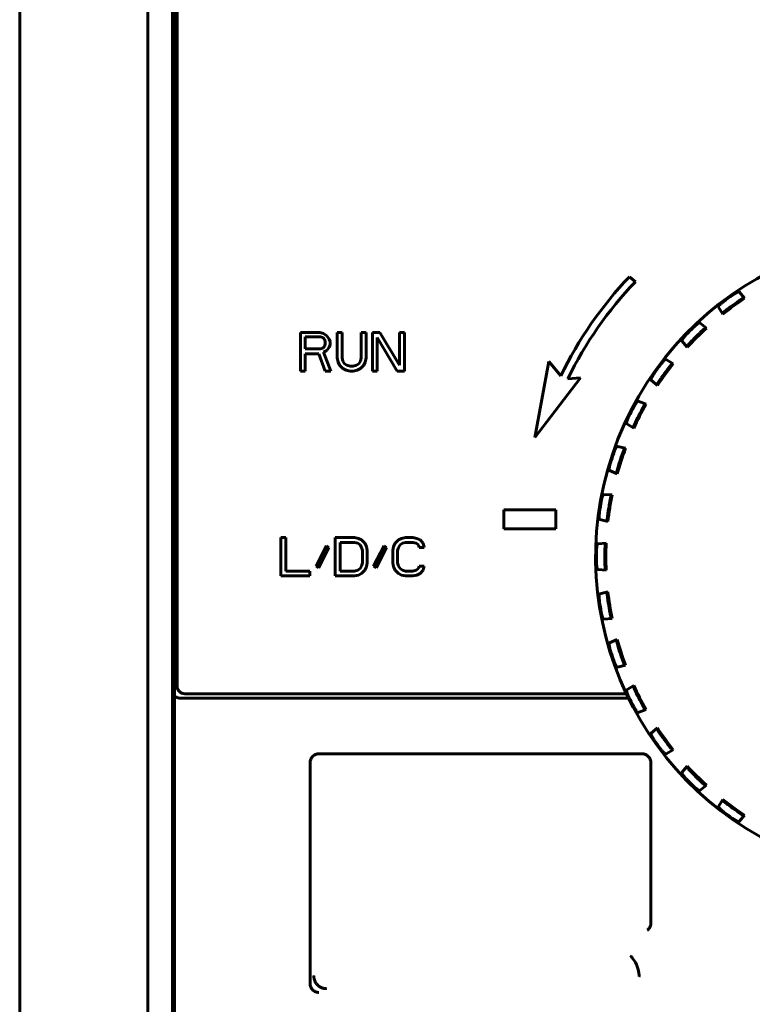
# Model space of a CAD drawing. Header units: millimetres. Extents: x 0 to 594, y 0 to 420.
# Tile 5 of 23: x 175 to 190, y 254 to 274. Entities that reach past the tile are written whole.
import ezdxf

# ---------------------------------------------------------------- set-up
doc = ezdxf.new("R2010")
doc.units = ezdxf.units.MM
doc.linetypes.add('K5LT_BASIC', pattern=[0])
doc.layers.add('Системный слой', color=7, linetype='Continuous')

# ---------------------------------------------------------------- blocks, each defined once
blk = doc.blocks.new('U70')
at = {"layer": 'Системный слой', "color": 150, "linetype": 'K5LT_BASIC', "lineweight": 60, "true_color": 0x0080ff}
for start, end in [(342, 246.7144), (293.2856, 324)]:
    blk.add_arc((192.731, 263.075), 6.25, start, end, dxfattribs=at)

msp = doc.modelspace()

# ---------------------------------------------------------------- linework, layer by layer
at = {"layer": 'Системный слой', "color": 150, "linetype": 'K5LT_BASIC', "lineweight": 60, "true_color": 0x0080ff}
for p, q in [((175.2313, 235.0248), (175.2313, 292.5248)), ((177.7313, 282.1749), (177.7313, 237.8248)), ((177.7313, 282.1749), (177.7313, 237.8248)), ((178.2174, 238.0607), (178.2174, 281.589)), ((178.2204, 281.6858), (178.2204, 260.4639)), ((178.2563, 238.0998), (178.2563, 281.5498)), ((178.3063, 281.5998), (178.3063, 260.5498)), ((187.2563, 268.4426), (187.1412, 268.5392)), ((189.285, 268.2425), (189.3914, 268.1195)), ((189.3914, 268.1195), (189.3665, 268.1245)), ((188.9657, 267.8101), (188.8816, 267.9494)), ((188.9686, 267.8354), (188.9657, 267.8101)), ((188.5191, 267.6398), (188.6434, 267.5349)), ((188.6434, 267.5349), (188.618, 267.5359)), ((180.7157, 267.4498), (180.7157, 266.6998)), ((181.0907, 267.4498), (180.7157, 267.4498)), ((180.8095, 267.3701), (181.1063, 267.3701)), ((180.8095, 267.1307), (180.8095, 267.3701)), ((181.1688, 267.4339), (181.0907, 267.4498)), ((181.1063, 267.3701), (181.1532, 267.3541)), ((181.1532, 267.3541), (181.1845, 267.3222)), ((181.2313, 267.386), (181.1688, 267.4339)), ((181.1845, 267.3222), (181.2001, 267.2743)), ((181.2782, 267.3222), (181.2313, 267.386)), ((181.2938, 267.2743), (181.2782, 267.3222)), ((181.5282, 267.4498), (181.4345, 267.4498)), ((181.4345, 267.4498), (181.4345, 266.9552)), ((181.5282, 266.9552), (181.5282, 267.4498)), ((181.9032, 267.4498), (181.9032, 266.9552)), ((181.997, 267.4498), (181.9032, 267.4498)), ((181.997, 266.9552), (181.997, 267.4498)), ((182.122, 267.4498), (182.122, 266.6998)), ((182.2626, 267.4498), (182.122, 267.4498)), ((182.2157, 266.6998), (182.2157, 267.3541)), ((182.2157, 267.3541), (182.6063, 266.6998)), ((182.6532, 266.8115), (182.2626, 267.4498)), ((182.6532, 267.4498), (182.6532, 266.8115)), ((182.747, 267.4498), (182.6532, 267.4498)), ((182.747, 266.6998), (182.747, 267.4498)), ((181.1063, 267.1307), (180.8095, 267.1307)), ((181.1532, 267.1467), (181.1063, 267.1307)), ((181.1845, 267.1786), (181.1532, 267.1467)), ((181.2001, 267.2264), (181.1845, 267.1786)), ((181.2001, 267.2743), (181.2001, 267.2264)), ((181.2313, 267.0988), (181.2782, 267.1626)), ((181.2782, 267.1626), (181.2938, 267.2105)), ((181.2938, 267.2105), (181.2938, 267.2743)), ((188.2713, 267.1628), (188.1664, 267.2871)), ((188.2703, 267.1882), (188.2713, 267.1628)), ((180.8095, 266.6998), (180.8095, 267.035)), ((180.8095, 267.035), (181.0751, 267.035)), ((181.0751, 267.035), (181.2001, 266.6998)), ((181.1688, 267.0669), (181.2313, 267.0988)), ((181.3095, 266.6998), (181.1688, 267.0669)), ((181.4345, 266.9552), (181.4501, 266.8754)), ((181.5438, 266.8913), (181.5282, 266.9552)), ((181.9032, 266.9552), (181.8876, 266.8913)), ((181.9813, 266.8754), (181.997, 266.9552)), ((181.4501, 266.8754), (181.4813, 266.8115)), ((181.4813, 266.8115), (181.5438, 266.7477)), ((181.5751, 266.8435), (181.5438, 266.8913)), ((181.5438, 266.7477), (181.6063, 266.7158)), ((181.622, 266.8115), (181.5751, 266.8435)), ((181.6845, 266.7956), (181.622, 266.8115)), ((181.747, 266.7956), (181.6845, 266.7956)), ((181.8095, 266.8115), (181.747, 266.7956)), ((181.8563, 266.8435), (181.8095, 266.8115)), ((181.8251, 266.7158), (181.8876, 266.7477)), ((181.8876, 266.8913), (181.8563, 266.8435)), ((181.8876, 266.7477), (181.9501, 266.8115)), ((181.9501, 266.8115), (181.9813, 266.8754)), ((185.5663, 266.8864), (185.2963, 265.4036)), ((185.8013, 266.6064), (185.5663, 266.8864)), ((187.8568, 266.9246), (187.996, 266.8405)), ((187.996, 266.8405), (187.9708, 266.8375)), ((180.7157, 266.6998), (180.8095, 266.6998)), ((181.2001, 266.6998), (181.3095, 266.6998)), ((181.6063, 266.7158), (181.6845, 266.6998)), ((181.6845, 266.6998), (181.747, 266.6998)), ((181.747, 266.6998), (181.8251, 266.7158)), ((182.122, 266.6998), (182.2157, 266.6998)), ((182.6063, 266.6998), (182.747, 266.6998)), ((185.2963, 265.4036), (186.1871, 266.5679)), ((186.1871, 266.5679), (185.9395, 266.5476)), ((187.5637, 266.5211), (187.6867, 266.4147)), ((187.6867, 266.4147), (187.6817, 266.4397)), ((187.4653, 266.0534), (187.3146, 266.1147)), ((187.4408, 266.0465), (187.4653, 266.0534)), ((187.0882, 265.6703), (187.2263, 265.5845)), ((187.2263, 265.5845), (187.2175, 265.6083)), ((187.0641, 265.1929), (186.9057, 265.2299)), ((187.041, 265.1823), (187.0641, 265.1929)), ((186.7516, 264.7556), (186.9015, 264.6924)), ((186.9015, 264.6924), (186.8891, 264.7146)), ((186.8026, 264.2803), (186.6403, 264.292)), ((186.7814, 264.2662), (186.8026, 264.2803)), ((184.6859, 263.9892), (184.6859, 263.6169)), ((185.7067, 263.9892), (184.6859, 263.9892)), ((185.7067, 263.6169), (185.7067, 263.9892)), ((186.5623, 263.7995), (186.7203, 263.7605)), ((186.7203, 263.7605), (186.7045, 263.7805)), ((184.6859, 263.6169), (185.7067, 263.6169)), ((180.4266, 263.4498), (180.3329, 263.4498)), ((180.3329, 263.4498), (180.3329, 262.6998)), ((180.4266, 262.7956), (180.4266, 263.4498)), ((181.2235, 263.2903), (181.0204, 262.8913)), ((181.2704, 263.2584), (181.2235, 263.2903)), ((181.7704, 263.4498), (181.3954, 263.4498)), ((181.3954, 263.4498), (181.3954, 262.6998)), ((181.4891, 262.7956), (181.4891, 263.3541)), ((181.4891, 263.3541), (181.7704, 263.3541)), ((181.8485, 263.4339), (181.7704, 263.4498)), ((181.7704, 263.3541), (181.8329, 263.3381)), ((181.8329, 263.3381), (181.8798, 263.3062)), ((181.911, 263.402), (181.8485, 263.4339)), ((181.8798, 263.3062), (181.911, 263.2584)), ((181.9735, 263.3381), (181.911, 263.402)), ((182.0048, 263.2743), (181.9735, 263.3381)), ((182.3485, 263.2903), (182.1454, 262.8913)), ((182.3954, 263.2584), (182.3485, 263.2903)), ((182.5673, 263.3381), (182.536, 263.2743)), ((182.6298, 263.402), (182.5673, 263.3381)), ((182.6923, 263.4339), (182.6298, 263.402)), ((182.6298, 263.2584), (182.661, 263.3062)), ((182.661, 263.3062), (182.7079, 263.3381)), ((182.7704, 263.4498), (182.6923, 263.4339)), ((182.7079, 263.3381), (182.7704, 263.3541)), ((182.911, 263.4498), (182.7704, 263.4498)), ((182.7704, 263.3541), (182.911, 263.3541)), ((182.9891, 263.4339), (182.911, 263.4498)), ((182.911, 263.3541), (182.9735, 263.3381)), ((182.9735, 263.3381), (183.0204, 263.3062)), ((183.0516, 263.402), (182.9891, 263.4339)), ((183.0204, 263.3062), (183.036, 263.2584)), ((183.1141, 263.3381), (183.0516, 263.402)), ((183.1298, 263.2584), (183.1141, 263.3381)), ((186.687, 263.338), (186.5249, 263.3242)), ((186.6683, 263.3207), (186.687, 263.338)), ((181.0673, 262.8594), (181.2704, 263.2584)), ((181.911, 263.2584), (181.9266, 263.1945)), ((181.9266, 263.1945), (181.9266, 262.9552)), ((182.0204, 263.1945), (182.0048, 263.2743)), ((182.0204, 262.9552), (182.0204, 263.1945)), ((182.1923, 262.8594), (182.3954, 263.2584)), ((182.536, 263.2743), (182.5204, 263.1945)), ((182.5204, 263.1945), (182.5204, 262.9552)), ((182.6141, 263.1945), (182.6298, 263.2584)), ((182.6141, 262.9552), (182.6141, 263.1945)), ((183.036, 263.2584), (183.1298, 263.2584)), ((181.9266, 262.9552), (181.911, 262.8913)), ((182.0048, 262.8754), (182.0204, 262.9552)), ((182.5204, 262.9552), (182.536, 262.8754)), ((182.6298, 262.8913), (182.6141, 262.9552)), ((180.8954, 262.7956), (180.4266, 262.7956)), ((180.8954, 262.6998), (180.8954, 262.7956)), ((181.0204, 262.8913), (181.0673, 262.8594)), ((181.7704, 262.7956), (181.4891, 262.7956)), ((181.8329, 262.8115), (181.7704, 262.7956)), ((181.7704, 262.6998), (181.8485, 262.7158)), ((181.8798, 262.8435), (181.8329, 262.8115)), ((181.8485, 262.7158), (181.911, 262.7477)), ((181.911, 262.8913), (181.8798, 262.8435)), ((181.911, 262.7477), (181.9735, 262.8115)), ((181.9735, 262.8115), (182.0048, 262.8754)), ((182.1454, 262.8913), (182.1923, 262.8594)), ((182.536, 262.8754), (182.5673, 262.8115)), ((182.5673, 262.8115), (182.6298, 262.7477)), ((182.661, 262.8435), (182.6298, 262.8913)), ((182.6298, 262.7477), (182.6923, 262.7158)), ((182.7079, 262.8115), (182.661, 262.8435)), ((182.6923, 262.7158), (182.7704, 262.6998)), ((182.7704, 262.7956), (182.7079, 262.8115)), ((182.911, 262.7956), (182.7704, 262.7956)), ((182.9735, 262.8115), (182.911, 262.7956)), ((182.911, 262.6998), (182.9891, 262.7158)), ((183.0204, 262.8435), (182.9735, 262.8115)), ((182.9891, 262.7158), (183.0516, 262.7477)), ((183.036, 262.8913), (183.0204, 262.8435)), ((183.1298, 262.8913), (183.036, 262.8913)), ((183.0516, 262.7477), (183.1141, 262.8115)), ((183.1141, 262.8115), (183.1298, 262.8913)), ((186.687, 262.8117), (186.5249, 262.8255)), ((186.6683, 262.829), (186.687, 262.8117)), ((180.3329, 262.6998), (180.8954, 262.6998)), ((181.3954, 262.6998), (181.7704, 262.6998)), ((182.7704, 262.6998), (182.911, 262.6998)), ((186.5623, 262.3502), (186.7203, 262.3892)), ((186.7203, 262.3892), (186.7045, 262.3692)), ((186.8026, 261.8694), (186.6403, 261.8577)), ((186.7814, 261.8835), (186.8026, 261.8694)), ((186.7516, 261.3941), (186.9015, 261.4573)), ((186.9015, 261.4573), (186.8891, 261.4351)), ((187.0641, 260.9568), (186.9057, 260.9198)), ((187.041, 260.9674), (187.0641, 260.9568)), ((178.4563, 260.3998), (187.0827, 260.3998)), ((187.0882, 260.4794), (187.2263, 260.5652)), ((187.2263, 260.5652), (187.2175, 260.5414)), ((178.3704, 260.3139), (187.1242, 260.3139)), ((187.4653, 260.0963), (187.3146, 260.035)), ((187.4408, 260.1032), (187.4653, 260.0963)), ((187.5637, 259.6285), (187.6867, 259.735)), ((187.6867, 259.735), (187.6817, 259.71)), ((187.8568, 259.2251), (187.996, 259.3092)), ((187.996, 259.3092), (187.9708, 259.3122)), ((187.3853, 259.2288), (181.0773, 259.2288)), ((180.9024, 259.0539), (180.9024, 254.7458)), ((187.5603, 255.9256), (187.5603, 259.0539)), ((188.2713, 258.9869), (188.1664, 258.8626)), ((188.2703, 258.9615), (188.2713, 258.9869)), ((188.5191, 258.5099), (188.6434, 258.6148)), ((188.6434, 258.6148), (188.618, 258.6138)), ((188.9657, 258.3395), (188.8816, 258.2003)), ((188.9686, 258.3143), (188.9657, 258.3395)), ((189.285, 257.9072), (189.3914, 258.0302)), ((189.3914, 258.0302), (189.3665, 258.0252))]:
    msp.add_line(p, q, dxfattribs=at)
for centre, radius, start, end in [((192.6213, 263.3097), 7.575, 136.3402, 154.20148), ((192.6213, 263.3097), 7.425, 136.26616, 154.14535), ((192.7313, 263.0748), 6.05, 123.50735, 128.49265), ((192.7313, 263.0748), 6.2349, 125.07132, 126.92868), ((192.7313, 263.0748), 6.0706, 125.08355, 126.91645), ((192.7313, 263.0748), 6.2349, 134.07132, 135.92868), ((192.7313, 263.0748), 6.05, 132.50735, 137.49265), ((192.7313, 263.0748), 6.0706, 134.08355, 135.91645), ((192.7313, 263.0748), 6.2349, 143.07132, 144.92868), ((192.7313, 263.0748), 6.05, 141.50735, 146.49265), ((192.7313, 263.0748), 6.0706, 143.08355, 144.91645), ((192.7313, 263.0748), 6.2349, 152.07132, 153.92868), ((192.7313, 263.0748), 6.05, 150.50735, 155.49265), ((192.7313, 263.0748), 6.0706, 152.08355, 153.91645), ((192.7313, 263.0748), 6.2349, 161.07132, 162.92868), ((192.7313, 263.0748), 6.05, 159.50735, 164.49265), ((192.7313, 263.0748), 6.0706, 161.08355, 162.91645), ((192.7313, 263.0748), 6.05, 168.50735, 173.49265), ((192.7313, 263.0748), 6.2349, 170.07132, 171.92868), ((192.7313, 263.0748), 6.0706, 170.08355, 171.91645), ((192.7313, 263.0748), 6.05, 177.50735, 182.49265), ((192.7313, 263.0748), 6.2349, 179.07132, 180.92868), ((192.7313, 263.0748), 6.0706, 179.08355, 180.91645), ((192.7313, 263.0748), 6.05, 186.50735, 191.49265), ((192.7313, 263.0748), 6.2349, 188.07132, 189.92868), ((192.7313, 263.0748), 6.0706, 188.08355, 189.91645), ((192.7313, 263.0748), 6.05, 195.50735, 200.49265), ((192.7313, 263.0748), 6.2349, 197.07132, 198.92868), ((192.7313, 263.0748), 6.0706, 197.08355, 198.91645), ((178.4563, 260.5498), 0.15, 180, 270), ((192.7313, 263.0748), 6.05, 204.50735, 209.49265), ((192.7313, 263.0748), 6.0706, 206.08355, 207.91645), ((192.7313, 263.0748), 6.2349, 206.07132, 207.92868), ((192.7313, 263.0748), 6.05, 213.50735, 218.49265), ((192.7313, 263.0748), 6.2349, 215.07132, 216.92868), ((192.7313, 263.0748), 6.0706, 215.08355, 216.91645), ((192.7313, 263.0748), 6.05, 222.50735, 227.49265), ((192.7313, 263.0748), 6.2349, 224.07132, 225.92868), ((192.7313, 263.0748), 6.0706, 224.08355, 225.91645), ((192.7313, 263.0748), 6.05, 231.50735, 236.49265), ((192.7313, 263.0748), 6.0706, 233.08355, 234.91645), ((192.7313, 263.0748), 6.2349, 233.07132, 234.92868)]:
    msp.add_arc(centre, radius, start, end, dxfattribs=at)
for points, knots in [([(189.285, 268.2425), (189.2838, 268.244), (189.2801, 268.2448), (189.2714, 268.2438), (189.2619, 268.241), (189.2525, 268.2375), (189.2432, 268.2335), (189.2339, 268.2292), (189.224, 268.2242), (189.2131, 268.2183), (189.2018, 268.2119), (189.1904, 268.2051), (189.1796, 268.1984), (189.169, 268.1915), (189.1589, 268.1848), (189.1522, 268.1801), (189.1488, 268.1777)], [0, 0, 0, 0, 0.120585, 0.2289914, 0.3215943, 0.4054623, 0.4766387, 0.5387482, 0.6033527, 0.6687219, 0.7348557, 0.7939255, 0.8500366, 0.8985054, 0.9490113, 1, 1, 1, 1]), ([(189.2421, 268.0425), (189.2495, 268.0476), (189.2633, 268.0574), (189.2817, 268.07), (189.2962, 268.0798), (189.3081, 268.0877), (189.319, 268.095), (189.3294, 268.1017), (189.3393, 268.1082), (189.3482, 268.1139), (189.3555, 268.1184), (189.3609, 268.1216), (189.3642, 268.1234), (189.3659, 268.1244), (189.3664, 268.1245), (189.3665, 268.1245)], [0, 0, 0, 0, 0.1172799, 0.2160146, 0.2916921, 0.3609782, 0.4285703, 0.5022612, 0.5859812, 0.6739687, 0.7605428, 0.8348994, 0.9065645, 0.9592035, 1, 1, 1, 1]), ([(188.9853, 268.059), (188.9797, 268.0547), (188.9693, 268.0468), (188.9556, 268.0356), (188.9444, 268.0261), (188.9338, 268.0167), (188.9232, 268.0069), (188.9132, 267.9971), (188.9049, 267.9884), (188.8975, 267.9801), (188.8909, 267.972), (188.8852, 267.9637), (188.8816, 267.9569), (188.8807, 267.9521), (188.8811, 267.9501), (188.8816, 267.9494)], [0, 0, 0, 0, 0.0880093, 0.1593919, 0.2170167, 0.2794235, 0.3564409, 0.4332349, 0.5088595, 0.5804381, 0.6679104, 0.7589653, 0.8641506, 0.9421814, 1, 1, 1, 1]), ([(188.9686, 267.8354), (188.9686, 267.8358), (188.9701, 267.837), (188.9748, 267.8414), (188.9817, 267.8473), (188.9903, 267.8544), (189, 267.8623), (189.0099, 267.8703), (189.0207, 267.8788), (189.0323, 267.888), (189.0447, 267.8977), (189.057, 267.9072), (189.068, 267.9155), (189.0771, 267.9225), (189.0826, 267.9266), (189.085, 267.9284)], [0, 0, 0, 0, 0.1022569, 0.1995368, 0.2942999, 0.3944779, 0.4836589, 0.5608866, 0.6309326, 0.7083509, 0.7831158, 0.8506427, 0.9122803, 0.9609358, 1, 1, 1, 1]), ([(188.5191, 267.6398), (188.5176, 267.641), (188.5138, 267.6413), (188.5054, 267.6389), (188.4967, 267.6348), (188.4884, 267.6301), (188.4804, 267.6251), (188.4724, 267.6198), (188.4641, 267.6138), (188.4551, 267.6071), (188.4454, 267.5996), (188.4354, 267.5914), (188.4254, 267.5828), (188.4153, 267.5739), (188.4067, 267.566), (188.3998, 267.5595), (188.3961, 267.5559), (188.3946, 267.5545)], [0, 0, 0, 0, 0.1206852, 0.2301423, 0.3197904, 0.3994148, 0.4656979, 0.5272205, 0.5873228, 0.6474676, 0.7085893, 0.7698182, 0.8299042, 0.8829939, 0.9369095, 0.974272, 1, 1, 1, 1]), ([(188.5079, 267.4355), (188.5145, 267.4417), (188.5265, 267.4535), (188.5428, 267.4688), (188.5556, 267.4808), (188.5661, 267.4905), (188.5757, 267.4993), (188.5849, 267.5077), (188.5936, 267.5155), (188.6016, 267.5226), (188.6081, 267.5282), (188.6129, 267.5323), (188.6159, 267.5346), (188.6174, 267.5358), (188.6178, 267.536), (188.618, 267.5359)], [0, 0, 0, 0, 0.1172801, 0.2160147, 0.2916919, 0.360978, 0.4285701, 0.5022609, 0.5859808, 0.673968, 0.7605414, 0.834897, 0.9065608, 0.9592007, 1, 1, 1, 1]), ([(188.2517, 267.4116), (188.2469, 267.4065), (188.2378, 267.3971), (188.2261, 267.3839), (188.2164, 267.3727), (188.2075, 267.3618), (188.1985, 267.3504), (188.1902, 267.3392), (188.1834, 267.3293), (188.1773, 267.3199), (188.1721, 267.3109), (188.1678, 267.3019), (188.1653, 267.2946), (188.1651, 267.2896), (188.1658, 267.2878), (188.1664, 267.2871)], [0, 0, 0, 0, 0.0880093, 0.1593919, 0.2170167, 0.2794235, 0.3564409, 0.4332349, 0.5088595, 0.5804381, 0.6679104, 0.7589653, 0.8641506, 0.9421814, 1, 1, 1, 1]), ([(188.2703, 267.1882), (188.2701, 267.1885), (188.2714, 267.19), (188.2754, 267.1951), (188.2813, 267.202), (188.2887, 267.2104), (188.297, 267.2196), (188.3056, 267.2291), (188.3148, 267.2392), (188.3249, 267.2501), (188.3356, 267.2616), (188.3463, 267.2729), (188.3558, 267.2829), (188.3638, 267.2912), (188.3685, 267.296), (188.3706, 267.2982)], [0, 0, 0, 0, 0.1022569, 0.1995368, 0.2942999, 0.3944779, 0.4836589, 0.5608866, 0.6309326, 0.7083509, 0.7831158, 0.8506427, 0.9122803, 0.9609358, 1, 1, 1, 1]), ([(187.8568, 266.9246), (187.8552, 266.9256), (187.8513, 266.9253), (187.8435, 266.9216), (187.8355, 266.9162), (187.828, 266.9103), (187.8209, 266.9041), (187.8138, 266.8976), (187.8066, 266.8904), (187.7987, 266.8824), (187.7904, 266.8734), (187.7817, 266.8637), (187.7732, 266.8537), (187.7647, 266.8433), (187.7574, 266.8342), (187.7516, 266.8267), (187.7485, 266.8226), (187.7472, 266.8209)], [0, 0, 0, 0, 0.1206852, 0.2301423, 0.3197901, 0.3994141, 0.4656967, 0.5272192, 0.5873213, 0.6474654, 0.7085865, 0.7698152, 0.8299013, 0.8829911, 0.9369066, 0.97427, 1, 1, 1, 1]), ([(187.8778, 266.7212), (187.8833, 266.7283), (187.8933, 266.7418), (187.907, 266.7595), (187.9178, 266.7734), (187.9266, 266.7846), (187.9347, 266.7948), (187.9425, 266.8044), (187.9499, 266.8136), (187.9567, 266.8218), (187.9622, 266.8283), (187.9663, 266.8331), (187.9689, 266.8359), (187.9702, 266.8373), (187.9706, 266.8376), (187.9708, 266.8375)], [0, 0, 0, 0, 0.11728, 0.2160146, 0.2916921, 0.3609782, 0.4285702, 0.5022611, 0.5859811, 0.6739686, 0.7605426, 0.8348991, 0.906564, 0.9592031, 1, 1, 1, 1]), ([(187.5637, 266.5211), (187.5626, 266.5227), (187.5611, 266.5261), (187.5625, 266.5349), (187.5652, 266.5443), (187.5688, 266.554), (187.5729, 266.5635), (187.5773, 266.5728), (187.5825, 266.5832), (187.589, 266.5951), (187.5964, 266.6081), (187.6038, 266.6202), (187.6109, 266.6314), (187.6173, 266.6413), (187.6232, 266.6499), (187.6268, 266.6551), (187.6284, 266.6574)], [0, 0, 0, 0, 0.1236863, 0.23044, 0.3213992, 0.4074595, 0.4820879, 0.5441462, 0.6055046, 0.6811432, 0.7546573, 0.820214, 0.8714458, 0.9218503, 0.9653949, 1, 1, 1, 1]), ([(187.7636, 266.5641), (187.76, 266.5589), (187.7531, 266.5491), (187.7436, 266.5353), (187.7348, 266.5224), (187.7261, 266.5096), (187.7171, 266.4962), (187.7082, 266.4827), (187.7005, 266.4708), (187.6939, 266.4605), (187.6882, 266.4514), (187.6841, 266.4446), (187.682, 266.4408), (187.6818, 266.44), (187.6817, 266.4397)], [0, 0, 0, 0, 0.0816917, 0.1543293, 0.2179129, 0.2864552, 0.3696519, 0.4591324, 0.5550502, 0.6451912, 0.7414154, 0.8501353, 0.9374933, 1, 1, 1, 1]), ([(187.2226, 265.9951), (187.2251, 265.9998), (187.2299, 266.0087), (187.2369, 266.0211), (187.2436, 266.0323), (187.2501, 266.043), (187.2577, 266.0548), (187.2662, 266.0674), (187.275, 266.0795), (187.2829, 266.0896), (187.2902, 266.0981), (187.297, 266.1052), (187.3037, 266.1111), (187.31, 266.1149), (187.3131, 266.115), (187.3146, 266.1147)], [0, 0, 0, 0, 0.0660644, 0.1248051, 0.1747243, 0.2285775, 0.2900234, 0.3724945, 0.4587239, 0.5450529, 0.6229872, 0.7095792, 0.8007139, 0.8992599, 1, 1, 1, 1]), ([(187.4408, 266.0465), (187.4402, 266.0459), (187.4388, 266.0443), (187.4338, 266.0362), (187.428, 266.0266), (187.422, 266.0164), (187.4162, 266.0062), (187.4104, 265.9961), (187.4043, 265.9854), (187.3979, 265.9738), (187.3908, 265.961), (187.3838, 265.9481), (187.3773, 265.9362), (187.3719, 265.926), (187.3686, 265.9198), (187.3671, 265.917)], [0, 0, 0, 0, 0.1295374, 0.2486709, 0.3549786, 0.4436459, 0.5201324, 0.58686, 0.6482893, 0.7164504, 0.7839758, 0.8502786, 0.9096245, 0.959218, 1, 1, 1, 1]), ([(187.0882, 265.6703), (187.0869, 265.6717), (187.0849, 265.6748), (187.0848, 265.6837), (187.086, 265.6935), (187.0881, 265.7035), (187.0907, 265.7136), (187.0936, 265.7235), (187.0971, 265.7345), (187.1016, 265.7473), (187.1069, 265.7613), (187.1123, 265.7744), (187.1176, 265.7866), (187.1224, 265.7974), (187.1268, 265.8068), (187.1296, 265.8125), (187.1308, 265.815)], [0, 0, 0, 0, 0.1236863, 0.23044, 0.3213992, 0.4074595, 0.4820879, 0.5441462, 0.6055046, 0.6811432, 0.7546573, 0.820214, 0.8714458, 0.9218503, 0.9653949, 1, 1, 1, 1]), ([(187.279, 265.744), (187.2762, 265.7383), (187.2709, 265.7275), (187.2637, 265.7124), (187.257, 265.6984), (187.2505, 265.6843), (187.2437, 265.6696), (187.237, 265.6549), (187.2312, 265.642), (187.2263, 265.6308), (187.2221, 265.6209), (187.2191, 265.6135), (187.2176, 265.6094), (187.2176, 265.6087), (187.2175, 265.6083)], [0, 0, 0, 0, 0.0816917, 0.1543293, 0.2179129, 0.2864552, 0.3696519, 0.4591324, 0.5550502, 0.6451912, 0.7414154, 0.8501353, 0.9374933, 1, 1, 1, 1]), ([(186.8336, 265.0974), (186.8353, 265.1024), (186.8387, 265.112), (186.8437, 265.1253), (186.8485, 265.1374), (186.8533, 265.149), (186.8589, 265.1618), (186.8653, 265.1756), (186.8722, 265.189), (186.8784, 265.2001), (186.8842, 265.2096), (186.8899, 265.2178), (186.8956, 265.2246), (186.9011, 265.2294), (186.9043, 265.23), (186.9057, 265.2299)], [0, 0, 0, 0, 0.0660644, 0.1248051, 0.1747243, 0.2285776, 0.2900234, 0.3724946, 0.458724, 0.5450531, 0.6229873, 0.7095793, 0.800714, 0.89926, 1, 1, 1, 1]), ([(187.041, 265.1823), (187.0406, 265.1816), (187.0395, 265.1798), (187.0357, 265.171), (187.0316, 265.1606), (187.0272, 265.1496), (187.023, 265.1387), (187.0189, 265.1278), (187.0146, 265.1162), (187.01, 265.1038), (187.0051, 265.0901), (187.0001, 265.0762), (186.9957, 265.0634), (186.9919, 265.0525), (186.9896, 265.0459), (186.9886, 265.0429)], [0, 0, 0, 0, 0.1295374, 0.2486709, 0.3549786, 0.4436459, 0.5201324, 0.58686, 0.6482893, 0.7164504, 0.7839758, 0.8502786, 0.9096245, 0.959218, 1, 1, 1, 1]), ([(186.7516, 264.7556), (186.7502, 264.7567), (186.7477, 264.7593), (186.7463, 264.7679), (186.7459, 264.7775), (186.7463, 264.7878), (186.7473, 264.7982), (186.7486, 264.8087), (186.7503, 264.8199), (186.7528, 264.8333), (186.756, 264.8488), (186.76, 264.8654), (186.7638, 264.8801), (186.7668, 264.8909), (186.7689, 264.8979), (186.7702, 264.9024), (186.7709, 264.9045), (186.7711, 264.9052)], [0, 0, 0, 0, 0.120678, 0.2250951, 0.3166901, 0.4026299, 0.4789792, 0.5422992, 0.6057285, 0.6741686, 0.7564483, 0.8345398, 0.9004606, 0.9429913, 0.972747, 0.9909529, 1, 1, 1, 1]), ([(186.9285, 264.8582), (186.9267, 264.8522), (186.9232, 264.8407), (186.9184, 264.8246), (186.914, 264.8097), (186.9097, 264.7948), (186.9053, 264.7792), (186.901, 264.7637), (186.8973, 264.75), (186.8942, 264.7381), (186.8917, 264.7278), (186.8898, 264.72), (186.889, 264.7157), (186.8891, 264.7149), (186.8891, 264.7146)], [0, 0, 0, 0, 0.0816917, 0.1543293, 0.2179129, 0.2864553, 0.3696519, 0.4591324, 0.5550502, 0.6451912, 0.7414154, 0.8501353, 0.9374933, 1, 1, 1, 1]), ([(186.5898, 264.1499), (186.5907, 264.1551), (186.5925, 264.1651), (186.5954, 264.179), (186.5982, 264.1918), (186.6012, 264.2039), (186.6047, 264.2175), (186.6089, 264.2321), (186.6136, 264.2464), (186.618, 264.2584), (186.6223, 264.2687), (186.6266, 264.2776), (186.6311, 264.2852), (186.6359, 264.2908), (186.6389, 264.2919), (186.6403, 264.292)], [0, 0, 0, 0, 0.0660644, 0.1248051, 0.1747243, 0.2285776, 0.2900234, 0.3724946, 0.4587241, 0.5450532, 0.6229874, 0.7095794, 0.8007141, 0.8992601, 1, 1, 1, 1]), ([(186.7814, 264.2662), (186.7811, 264.2654), (186.7803, 264.2635), (186.778, 264.2542), (186.7754, 264.2433), (186.7729, 264.2317), (186.7705, 264.2203), (186.7681, 264.2089), (186.7657, 264.1968), (186.7631, 264.1838), (186.7603, 264.1695), (186.7576, 264.155), (186.7552, 264.1417), (186.7532, 264.1303), (186.7519, 264.1234), (186.7514, 264.1203)], [0, 0, 0, 0, 0.1295374, 0.2486709, 0.3549786, 0.4436459, 0.5201324, 0.58686, 0.6482893, 0.7164504, 0.7839758, 0.8502786, 0.9096245, 0.959218, 1, 1, 1, 1]), ([(186.5623, 263.7995), (186.5607, 263.8004), (186.5578, 263.8027), (186.555, 263.8112), (186.5531, 263.8208), (186.552, 263.831), (186.5513, 263.8414), (186.551, 263.8517), (186.551, 263.8633), (186.5513, 263.8768), (186.5521, 263.8918), (186.5531, 263.9059), (186.5543, 263.9192), (186.5556, 263.9308), (186.5569, 263.9412), (186.5578, 263.9475), (186.5582, 263.9503)], [0, 0, 0, 0, 0.1236863, 0.23044, 0.3213992, 0.4074595, 0.4820879, 0.5441462, 0.6055046, 0.6811432, 0.7546573, 0.820214, 0.8714458, 0.9218503, 0.9653949, 1, 1, 1, 1]), ([(186.721, 263.9285), (186.7201, 263.9222), (186.7185, 263.9104), (186.7162, 263.8937), (186.7142, 263.8783), (186.7123, 263.8629), (186.7104, 263.8469), (186.7086, 263.8308), (186.7071, 263.8168), (186.7059, 263.8045), (186.705, 263.7939), (186.7044, 263.7859), (186.7043, 263.7816), (186.7044, 263.7808), (186.7045, 263.7805)], [0, 0, 0, 0, 0.0816917, 0.1543293, 0.2179129, 0.2864552, 0.3696519, 0.4591324, 0.5550502, 0.6451912, 0.7414154, 0.8501353, 0.9374933, 1, 1, 1, 1]), ([(186.4972, 263.1759), (186.4973, 263.1812), (186.4976, 263.1914), (186.4982, 263.2055), (186.499, 263.2186), (186.5, 263.231), (186.5014, 263.245), (186.5033, 263.2601), (186.5056, 263.2749), (186.5081, 263.2875), (186.5107, 263.2983), (186.5136, 263.3078), (186.5169, 263.3161), (186.5207, 263.3223), (186.5235, 263.3239), (186.5249, 263.3242)], [0, 0, 0, 0, 0.0660644, 0.1248051, 0.1747243, 0.2285775, 0.2900234, 0.3724946, 0.4587239, 0.545053, 0.6229873, 0.7095792, 0.800714, 0.89926, 1, 1, 1, 1]), ([(186.6683, 263.3207), (186.6681, 263.32), (186.6676, 263.3179), (186.6668, 263.3084), (186.666, 263.2972), (186.6653, 263.2854), (186.6647, 263.2737), (186.6641, 263.2621), (186.6636, 263.2497), (186.6631, 263.2365), (186.6626, 263.2219), (186.6622, 263.2072), (186.6619, 263.1937), (186.6616, 263.1821), (186.6615, 263.1751), (186.6615, 263.1719)], [0, 0, 0, 0, 0.1295374, 0.2486709, 0.3549786, 0.4436459, 0.5201324, 0.58686, 0.6482893, 0.7164504, 0.7839758, 0.8502786, 0.9096245, 0.959218, 1, 1, 1, 1]), ([(186.4972, 262.9738), (186.4974, 262.9668), (186.4977, 262.9537), (186.4987, 262.9361), (186.4998, 262.9214), (186.5011, 262.9073), (186.5028, 262.8929), (186.5049, 262.8791), (186.5071, 262.8673), (186.5094, 262.8564), (186.5121, 262.8464), (186.5154, 262.8369), (186.5189, 262.83), (186.5222, 262.8264), (186.524, 262.8256), (186.5249, 262.8255)], [0, 0, 0, 0, 0.0880093, 0.1593919, 0.2170166, 0.2794234, 0.3564404, 0.4332338, 0.5088578, 0.5804365, 0.6679088, 0.7589639, 0.8641494, 0.9421807, 1, 1, 1, 1]), ([(186.6683, 262.829), (186.668, 262.8291), (186.6678, 262.831), (186.6671, 262.8374), (186.6664, 262.8465), (186.6657, 262.8577), (186.665, 262.8701), (186.6643, 262.8829), (186.6637, 262.8965), (186.6632, 262.9113), (186.6626, 262.9271), (186.6622, 262.9426), (186.6619, 262.9564), (186.6616, 262.9679), (186.6615, 262.9747), (186.6615, 262.9777)], [0, 0, 0, 0, 0.1022127, 0.199476, 0.2942507, 0.3944287, 0.4835966, 0.5608079, 0.6308708, 0.7082726, 0.7830366, 0.8505503, 0.9121843, 0.9608618, 1, 1, 1, 1]), ([(186.5623, 262.3502), (186.5604, 262.3498), (186.558, 262.3469), (186.555, 262.3387), (186.5532, 262.3292), (186.5521, 262.3197), (186.5514, 262.3103), (186.551, 262.3008), (186.551, 262.2905), (186.5511, 262.2793), (186.5516, 262.2671), (186.5523, 262.2541), (186.5534, 262.2409), (186.5546, 262.2276), (186.556, 262.216), (186.5571, 262.2066), (186.5579, 262.2015), (186.5582, 262.1994)], [0, 0, 0, 0, 0.1206852, 0.2301424, 0.31979, 0.3994137, 0.465696, 0.5272186, 0.5873205, 0.6474643, 0.708585, 0.7698136, 0.8298997, 0.8829896, 0.9369051, 0.974269, 1, 1, 1, 1]), ([(186.721, 262.2212), (186.7199, 262.2301), (186.7174, 262.2468), (186.7146, 262.269), (186.7124, 262.2864), (186.7107, 262.3006), (186.7092, 262.3135), (186.7079, 262.3258), (186.7067, 262.3376), (186.7056, 262.3482), (186.7049, 262.3567), (186.7044, 262.3629), (186.7044, 262.3668), (186.7042, 262.3687), (186.7044, 262.3691), (186.7045, 262.3692)], [0, 0, 0, 0, 0.1172799, 0.2160146, 0.2916921, 0.3609783, 0.4285703, 0.5022612, 0.5859813, 0.673969, 0.7605432, 0.8349002, 0.9065657, 0.9592044, 1, 1, 1, 1]), ([(186.5898, 261.9998), (186.5911, 261.993), (186.5933, 261.9801), (186.5971, 261.9628), (186.6005, 261.9484), (186.604, 261.9348), (186.608, 261.9208), (186.6122, 261.9075), (186.6162, 261.8962), (186.6202, 261.8858), (186.6244, 261.8763), (186.6292, 261.8674), (186.6337, 261.8612), (186.6375, 261.8581), (186.6395, 261.8576), (186.6403, 261.8577)], [0, 0, 0, 0, 0.0880093, 0.1593919, 0.2170167, 0.2794235, 0.3564409, 0.4332349, 0.5088595, 0.5804381, 0.6679104, 0.7589653, 0.8641506, 0.9421814, 1, 1, 1, 1]), ([(186.7814, 261.8835), (186.781, 261.8836), (186.7806, 261.8855), (186.7789, 261.8917), (186.7768, 261.9006), (186.7743, 261.9115), (186.7717, 261.9236), (186.769, 261.9362), (186.7663, 261.9496), (186.7634, 261.9641), (186.7605, 261.9796), (186.7576, 261.9949), (186.7551, 262.0084), (186.7531, 262.0197), (186.7519, 262.0264), (186.7514, 262.0294)], [0, 0, 0, 0, 0.1022569, 0.1995368, 0.2942999, 0.3944779, 0.4836589, 0.5608866, 0.6309326, 0.7083509, 0.7831158, 0.8506427, 0.9122803, 0.9609358, 1, 1, 1, 1]), ([(186.7516, 261.3941), (186.7498, 261.3934), (186.7479, 261.3901), (186.7462, 261.3815), (186.7459, 261.3717), (186.7463, 261.3616), (186.7473, 261.3516), (186.7485, 261.3414), (186.7502, 261.3304), (186.7524, 261.3182), (186.755, 261.3055), (186.7579, 261.2926), (186.761, 261.2802), (186.7642, 261.268), (186.7675, 261.2563), (186.7699, 261.2485), (186.7711, 261.2445)], [0, 0, 0, 0, 0.120585, 0.2289914, 0.3215943, 0.4054623, 0.4766387, 0.5387482, 0.6033527, 0.6687219, 0.7348557, 0.7939255, 0.8500366, 0.8985054, 0.9490113, 1, 1, 1, 1]), ([(186.9285, 261.2915), (186.926, 261.3001), (186.921, 261.3162), (186.9147, 261.3377), (186.9098, 261.3545), (186.9059, 261.3682), (186.9024, 261.3808), (186.8992, 261.3928), (186.8962, 261.4042), (186.8935, 261.4145), (186.8915, 261.4228), (186.89, 261.4289), (186.8893, 261.4327), (186.8889, 261.4345), (186.889, 261.435), (186.8891, 261.4351)], [0, 0, 0, 0, 0.1172799, 0.2160146, 0.2916921, 0.3609782, 0.4285703, 0.5022612, 0.5859812, 0.6739687, 0.7605428, 0.8348994, 0.9065645, 0.9592035, 1, 1, 1, 1]), ([(186.8336, 261.0523), (186.8359, 261.0457), (186.8402, 261.0334), (186.8466, 261.0169), (186.8522, 261.0032), (186.8578, 260.9903), (186.8639, 260.9771), (186.8701, 260.9646), (186.8758, 260.9541), (186.8815, 260.9444), (186.8871, 260.9357), (186.8932, 260.9277), (186.8986, 260.9222), (186.9029, 260.9198), (186.9049, 260.9196), (186.9057, 260.9198)], [0, 0, 0, 0, 0.0880093, 0.1593919, 0.2170167, 0.2794235, 0.3564409, 0.4332349, 0.5088595, 0.5804381, 0.6679104, 0.7589653, 0.8641506, 0.9421814, 1, 1, 1, 1]), ([(187.041, 260.9674), (187.0406, 260.9675), (187.0399, 260.9693), (187.0372, 260.9751), (187.0338, 260.9835), (187.0296, 260.9939), (187.0251, 261.0055), (187.0206, 261.0175), (187.0158, 261.0303), (187.0107, 261.0442), (187.0053, 261.059), (187.0001, 261.0737), (186.9955, 261.0866), (186.9917, 261.0975), (186.9895, 261.1039), (186.9886, 261.1068)], [0, 0, 0, 0, 0.1022569, 0.1995368, 0.2942999, 0.3944779, 0.4836589, 0.5608866, 0.6309326, 0.7083509, 0.7831158, 0.8506427, 0.9122803, 0.9609358, 1, 1, 1, 1]), ([(187.0882, 260.4794), (187.0865, 260.4784), (187.0851, 260.4748), (187.0848, 260.4661), (187.086, 260.4566), (187.0879, 260.4472), (187.0902, 260.438), (187.0927, 260.4288), (187.0958, 260.4191), (187.0994, 260.4084), (187.1036, 260.3969), (187.1084, 260.3848), (187.1134, 260.3726), (187.1188, 260.3604), (187.1236, 260.3497), (187.1276, 260.3412), (187.1299, 260.3366), (187.1308, 260.3347)], [0, 0, 0, 0, 0.1206852, 0.2301423, 0.3197904, 0.3994148, 0.4656979, 0.5272205, 0.5873228, 0.6474676, 0.7085893, 0.7698182, 0.8299042, 0.8829939, 0.9369095, 0.974272, 1, 1, 1, 1]), ([(187.279, 260.4057), (187.2751, 260.4138), (187.2676, 260.4289), (187.2581, 260.4491), (187.2506, 260.465), (187.2446, 260.478), (187.2392, 260.4898), (187.2341, 260.5011), (187.2294, 260.5119), (187.2251, 260.5217), (187.2218, 260.5296), (187.2194, 260.5354), (187.2182, 260.539), (187.2174, 260.5408), (187.2174, 260.5413), (187.2175, 260.5414)], [0, 0, 0, 0, 0.1172801, 0.2160147, 0.2916919, 0.360978, 0.4285701, 0.5022609, 0.5859808, 0.673968, 0.7605414, 0.834897, 0.9065608, 0.9592007, 1, 1, 1, 1]), ([(187.4408, 260.1032), (187.4404, 260.1032), (187.4394, 260.1049), (187.4358, 260.1102), (187.4311, 260.118), (187.4254, 260.1276), (187.4191, 260.1383), (187.4127, 260.1494), (187.406, 260.1614), (187.3988, 260.1743), (187.3912, 260.1881), (187.3837, 260.2017), (187.3772, 260.2138), (187.3717, 260.224), (187.3686, 260.23), (187.3671, 260.2327)], [0, 0, 0, 0, 0.1022569, 0.1995368, 0.2942999, 0.3944779, 0.4836589, 0.5608866, 0.6309326, 0.7083509, 0.7831158, 0.8506427, 0.9122803, 0.9609358, 1, 1, 1, 1]), ([(187.2226, 260.1546), (187.2259, 260.1485), (187.2321, 260.1369), (187.241, 260.1217), (187.2486, 260.109), (187.2562, 260.0971), (187.2643, 260.0851), (187.2724, 260.0737), (187.2797, 260.0642), (187.2867, 260.0555), (187.2937, 260.0478), (187.301, 260.0409), (187.3071, 260.0363), (187.3118, 260.0346), (187.3138, 260.0347), (187.3146, 260.035)], [0, 0, 0, 0, 0.0880093, 0.1593919, 0.2170167, 0.2794235, 0.3564409, 0.4332349, 0.5088595, 0.5804381, 0.6679104, 0.7589653, 0.8641506, 0.9421814, 1, 1, 1, 1]), ([(187.7636, 259.5856), (187.7586, 259.593), (187.7488, 259.6068), (187.7362, 259.6253), (187.7264, 259.6398), (187.7184, 259.6516), (187.7112, 259.6625), (187.7044, 259.6729), (187.698, 259.6828), (187.6923, 259.6918), (187.6878, 259.699), (187.6845, 259.7044), (187.6827, 259.7078), (187.6817, 259.7094), (187.6816, 259.7099), (187.6817, 259.71)], [0, 0, 0, 0, 0.11728, 0.2160146, 0.2916921, 0.3609782, 0.4285702, 0.5022611, 0.5859811, 0.6739686, 0.7605426, 0.8348991, 0.906564, 0.9592031, 1, 1, 1, 1]), ([(187.5637, 259.6285), (187.5622, 259.6273), (187.5613, 259.6236), (187.5624, 259.6149), (187.5651, 259.6057), (187.5684, 259.5967), (187.5721, 259.588), (187.5761, 259.5793), (187.5807, 259.5702), (187.5859, 259.5602), (187.5918, 259.5496), (187.5984, 259.5383), (187.6053, 259.5271), (187.6125, 259.5158), (187.6189, 259.506), (187.6243, 259.4982), (187.6272, 259.494), (187.6284, 259.4923)], [0, 0, 0, 0, 0.1206852, 0.2301423, 0.3197901, 0.3994141, 0.4656967, 0.5272192, 0.5873213, 0.6474654, 0.7085865, 0.7698152, 0.8299013, 0.8829911, 0.9369066, 0.97427, 1, 1, 1, 1]), ([(187.8568, 259.2251), (187.855, 259.2245), (187.8513, 259.2242), (187.8433, 259.2282), (187.8352, 259.2337), (187.8272, 259.2401), (187.8194, 259.2469), (187.8119, 259.254), (187.8037, 259.2622), (187.7943, 259.272), (187.7843, 259.2831), (187.775, 259.2938), (187.7665, 259.3041), (187.7592, 259.3132), (187.7528, 259.3214), (187.7489, 259.3265), (187.7472, 259.3288)], [0, 0, 0, 0, 0.1236863, 0.23044, 0.3213992, 0.4074595, 0.4820879, 0.5441462, 0.6055046, 0.6811432, 0.7546573, 0.820214, 0.8714458, 0.9218503, 0.9653949, 1, 1, 1, 1]), ([(187.8778, 259.4285), (187.8816, 259.4235), (187.8888, 259.4139), (187.899, 259.4006), (187.9085, 259.3883), (187.918, 259.376), (187.928, 259.3633), (187.9381, 259.3507), (187.947, 259.3397), (187.9548, 259.3302), (187.9616, 259.322), (187.9669, 259.316), (187.9698, 259.3128), (187.9705, 259.3124), (187.9708, 259.3122)], [0, 0, 0, 0, 0.0816917, 0.1543293, 0.2179129, 0.2864552, 0.3696519, 0.4591324, 0.5550502, 0.6451912, 0.7414154, 0.8501353, 0.9374933, 1, 1, 1, 1]), ([(180.9024, 259.0539), (180.9024, 259.0764), (180.9115, 259.1228), (180.9505, 259.1807), (181.0084, 259.2197), (181.0548, 259.2288), (181.0773, 259.2288)], [0.10315565, 0.10315565, 0.10315565, 0.10315565, 0.3024307, 0.50162908, 0.70082715, 0.90010184, 0.90010184, 0.90010184, 0.90010184]), ([(187.3853, 259.2288), (187.4079, 259.2288), (187.4543, 259.2197), (187.5122, 259.1807), (187.5511, 259.1228), (187.5603, 259.0764), (187.5603, 259.0539)], [0.10315565, 0.10315565, 0.10315565, 0.10315565, 0.3024307, 0.50162908, 0.70082715, 0.90010184, 0.90010184, 0.90010184, 0.90010184]), ([(188.2517, 258.7381), (188.248, 258.7419), (188.241, 258.7493), (188.2314, 258.7598), (188.2228, 258.7696), (188.2147, 258.7791), (188.2058, 258.7899), (188.1965, 258.8019), (188.1876, 258.8141), (188.1805, 258.8247), (188.1747, 258.8342), (188.17, 258.8429), (188.1665, 258.8511), (188.1648, 258.8582), (188.1656, 258.8613), (188.1664, 258.8626)], [0, 0, 0, 0, 0.0660644, 0.1248051, 0.1747243, 0.2285776, 0.2900234, 0.3724946, 0.458724, 0.545053, 0.6229873, 0.7095793, 0.800714, 0.89926, 1, 1, 1, 1]), ([(188.2703, 258.9615), (188.2706, 258.9608), (188.2718, 258.959), (188.2779, 258.9517), (188.2852, 258.9432), (188.2931, 258.9344), (188.3009, 258.9257), (188.3088, 258.9171), (188.3171, 258.908), (188.3261, 258.8982), (188.3361, 258.8876), (188.3462, 258.8769), (188.3556, 258.8671), (188.3636, 258.8588), (188.3684, 258.8537), (188.3706, 258.8515)], [0, 0, 0, 0, 0.1295374, 0.2486709, 0.3549786, 0.4436459, 0.5201324, 0.58686, 0.6482893, 0.7164504, 0.7839758, 0.8502786, 0.9096245, 0.959218, 1, 1, 1, 1]), ([(188.5079, 258.7141), (188.5125, 258.7098), (188.5211, 258.7014), (188.5333, 258.6899), (188.5446, 258.6792), (188.5559, 258.6686), (188.5678, 258.6576), (188.5797, 258.6467), (188.5902, 258.6372), (188.5994, 258.6291), (188.6074, 258.6221), (188.6135, 258.6169), (188.617, 258.6143), (188.6177, 258.6139), (188.618, 258.6138)], [0, 0, 0, 0, 0.0816917, 0.1543293, 0.2179129, 0.2864552, 0.3696519, 0.4591324, 0.5550502, 0.6451912, 0.7414154, 0.8501353, 0.9374933, 1, 1, 1, 1]), ([(188.5191, 258.5099), (188.5173, 258.5091), (188.5138, 258.5082), (188.5052, 258.5109), (188.4964, 258.515), (188.4875, 258.5201), (188.4787, 258.5257), (188.4701, 258.5315), (188.4608, 258.5383), (188.45, 258.5465), (188.4383, 258.5559), (188.4275, 258.5651), (188.4175, 258.5738), (188.4088, 258.5817), (188.4012, 258.5888), (188.3966, 258.5932), (188.3946, 258.5952)], [0, 0, 0, 0, 0.1236863, 0.23044, 0.3213992, 0.4074595, 0.4820879, 0.5441462, 0.6055046, 0.6811432, 0.7546573, 0.820214, 0.8714458, 0.9218503, 0.9653949, 1, 1, 1, 1]), ([(188.9686, 258.3143), (188.9691, 258.3136), (188.9705, 258.312), (188.9777, 258.3058), (188.9863, 258.2986), (188.9955, 258.2911), (189.0046, 258.2837), (189.0136, 258.2764), (189.0233, 258.2688), (189.0337, 258.2605), (189.0452, 258.2516), (189.0569, 258.2426), (189.0677, 258.2344), (189.0769, 258.2274), (189.0825, 258.2232), (189.085, 258.2213)], [0, 0, 0, 0, 0.1295374, 0.2486709, 0.3549786, 0.4436459, 0.5201324, 0.58686, 0.6482893, 0.7164504, 0.7839758, 0.8502786, 0.9096245, 0.959218, 1, 1, 1, 1]), ([(188.9853, 258.0907), (188.981, 258.0939), (188.9729, 258.1001), (188.9619, 258.109), (188.9518, 258.1173), (188.9423, 258.1254), (188.9318, 258.1347), (188.9207, 258.1451), (188.9101, 258.1558), (188.9014, 258.1651), (188.8942, 258.1736), (188.8882, 258.1815), (188.8834, 258.189), (188.8806, 258.1958), (188.881, 258.1989), (188.8816, 258.2003)], [0, 0, 0, 0, 0.0660644, 0.1248051, 0.1747243, 0.2285775, 0.2900234, 0.3724946, 0.458724, 0.545053, 0.6229873, 0.7095793, 0.800714, 0.89926, 1, 1, 1, 1]), ([(189.2421, 258.1072), (189.2473, 258.1035), (189.2571, 258.0967), (189.2709, 258.0871), (189.2837, 258.0784), (189.2966, 258.0697), (189.31, 258.0607), (189.3235, 258.0517), (189.3353, 258.044), (189.3457, 258.0374), (189.3548, 258.0318), (189.3616, 258.0276), (189.3654, 258.0255), (189.3661, 258.0253), (189.3665, 258.0252)], [0, 0, 0, 0, 0.0816917, 0.1543293, 0.2179129, 0.2864552, 0.3696519, 0.4591324, 0.5550502, 0.6451912, 0.7414154, 0.8501353, 0.9374933, 1, 1, 1, 1]), ([(189.285, 257.9072), (189.2835, 257.9061), (189.2803, 257.9047), (189.2716, 257.9059), (189.2624, 257.9085), (189.2527, 257.9121), (189.2431, 257.9162), (189.2335, 257.9207), (189.2234, 257.9258), (189.2114, 257.9323), (189.1977, 257.9402), (189.1831, 257.9491), (189.1703, 257.9573), (189.161, 257.9635), (189.155, 257.9676), (189.1512, 257.9702), (189.1494, 257.9715), (189.1488, 257.9719)], [0, 0, 0, 0, 0.120678, 0.2250951, 0.3166901, 0.4026299, 0.4789792, 0.5422992, 0.6057285, 0.6741686, 0.7564483, 0.8345397, 0.9004606, 0.9429913, 0.972747, 0.9909529, 1, 1, 1, 1]), ([(187.5603, 255.9256), (187.5603, 255.9075), (187.5544, 255.8703), (187.5291, 255.821), (187.5025, 255.7945), (187.4878, 255.7838)], [0.14979195, 0.14979195, 0.14979195, 0.14979195, 0.38471656, 0.61962029, 0.85454483, 0.85454483, 0.85454483, 0.85454483]), ([(187.1585, 255.2828), (187.1774, 255.2672), (187.2324, 255.2049), (187.3017, 255.0801), (187.3275, 254.9546), (187.3292, 254.8862), (187.3268, 254.8763)], [0, 0, 0, 0, 0.1617405, 0.5479715, 0.9341806, 1, 1, 1, 1]), ([(180.9765, 254.8949), (180.9765, 254.8945), (180.9764, 254.8862), (180.9772, 254.8702), (180.9803, 254.848), (180.985, 254.8281), (180.9906, 254.8104), (180.9973, 254.7934), (181.0063, 254.7747), (181.0193, 254.753), (181.0341, 254.7336), (181.0478, 254.719), (181.0624, 254.705), (181.0816, 254.6897), (181.1063, 254.6745), (181.1296, 254.6636), (181.1504, 254.6562), (181.1694, 254.651), (181.1876, 254.6476), (181.2029, 254.6458), (181.2153, 254.6451), (181.2224, 254.645), (181.226, 254.645), (181.2264, 254.645)], [0, 0, 0, 0, 0.0028928, 0.0603874, 0.1171072, 0.1702548, 0.2161958, 0.2585455, 0.3103576, 0.3751624, 0.4533989, 0.499981, 0.5320124, 0.6113794, 0.6904803, 0.7561194, 0.8080672, 0.8592941, 0.9060171, 0.9483309, 0.9740281, 0.9971146, 1, 1, 1, 1]), ([(181.0773, 254.5709), (181.0548, 254.5709), (181.0084, 254.58), (180.9505, 254.619), (180.9115, 254.6769), (180.9024, 254.7233), (180.9024, 254.7458)], [0.10315565, 0.10315565, 0.10315565, 0.10315565, 0.3024307, 0.50162908, 0.70082715, 0.90010184, 0.90010184, 0.90010184, 0.90010184])]:
    msp.add_open_spline(points, degree=3, knots=knots, dxfattribs=at)
msp.add_rational_spline([(178.3704, 260.3139), (178.2825, 260.3139), (178.2204, 260.3761), (178.2204, 260.4639)], [1, 0.804809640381, 0.804809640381, 1], degree=3, dxfattribs=at)

# ---------------------------------------------------------------- block references
at = {"layer": 'Системный слой'}
msp.add_blockref('U70', (0, 0), dxfattribs=at)

doc.saveas('drawing.dxf')
